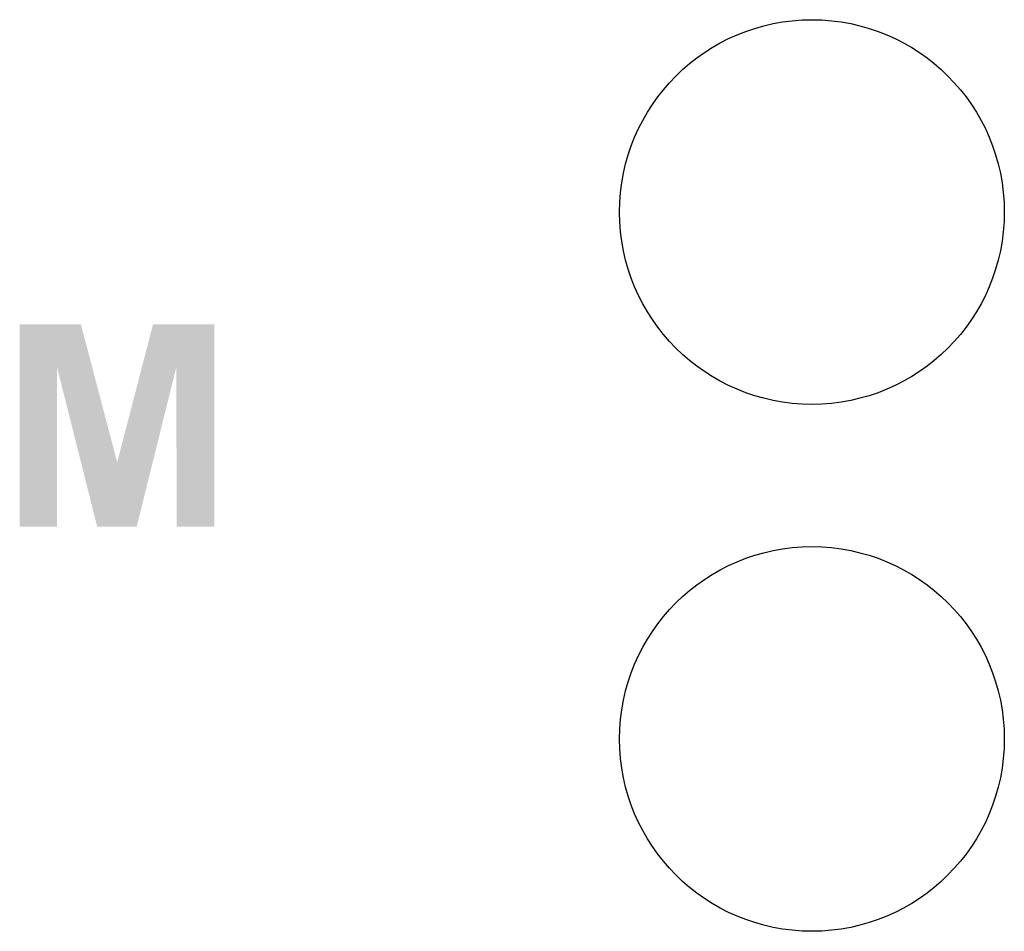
# Model space of a CAD drawing. Extents: x -4 to 126, y -8 to 66.
# Tile 244 of 256: x 117.89 to 122.64, y 24.26 to 28.66. Entities that reach past the tile are written whole.
import ezdxf

# ---------------------------------------------------------------- set-up
doc = ezdxf.new("R2010")
doc.units = 0
doc.layers.get('0').update_dxf_attribs({"linetype": 'CONTINUOUS'})
doc.layers.add('CLICKER_2_FOR_TMPM4L4A_V104_GTO', color=11, linetype='CONTINUOUS')
doc.layers.add('CLICKER_2_FOR_TMPM4L4A_V104_GTS', color=8, linetype='CONTINUOUS')

# ---------------------------------------------------------------- blocks, each defined once
blk = doc.blocks.new('ROUND_43')
blk.add_circle((0, 0), 0.9271)

msp = doc.modelspace()

# ---------------------------------------------------------------- linework, layer by layer
at = {"layer": 'CLICKER_2_FOR_TMPM4L4A_V104_GTO'}
for points in [[(117.894116, 26.979702), (117.89412, 27.188144), (118.243654, 26.979702), (118.188744, 27.188144)], [(117.89412, 27.188144), (117.894122, 27.18816), (118.188744, 27.188144), (117.894122, 27.18816)], [(118.48263, 26.979706), (118.536732, 27.188138), (118.831354, 26.979706), (118.83136, 27.188138)], [(118.536732, 27.188138), (118.536738, 27.18816), (118.83136, 27.188138), (118.536738, 27.18816)], [(117.8941, 26.212822), (117.894116, 26.979702), (118.074418, 26.212822), (118.07444, 26.979702)], [(118.18946, 26.522762), (118.07444, 26.979702), (118.364022, 26.522762), (118.243654, 26.979702)], [(118.364022, 26.522762), (118.48263, 26.979706), (118.534946, 26.522762), (118.648436, 26.979706)], [(118.65102, 26.212822), (118.648436, 26.979706), (118.831338, 26.212822), (118.831354, 26.979706)], [(118.267476, 26.212818), (118.18946, 26.522762), (118.457966, 26.212818), (118.534946, 26.522762)], [(118.074418, 26.2128), (117.8941, 26.212822), (118.074418, 26.2128), (118.074418, 26.212822)], [(118.457962, 26.2128), (118.267476, 26.212818), (118.457962, 26.2128), (118.457966, 26.212818)], [(118.831338, 26.2128), (118.65102, 26.212822), (118.831338, 26.2128), (118.831338, 26.212822)]]:
    msp.add_solid(points, dxfattribs=at)

# ---------------------------------------------------------------- block references
at = {"layer": 'CLICKER_2_FOR_TMPM4L4A_V104_GTS'}
for p in [(121.71172, 27.72918), (121.71172, 25.18918)]:
    msp.add_blockref('ROUND_43', p, dxfattribs=at)

doc.saveas('drawing.dxf')
